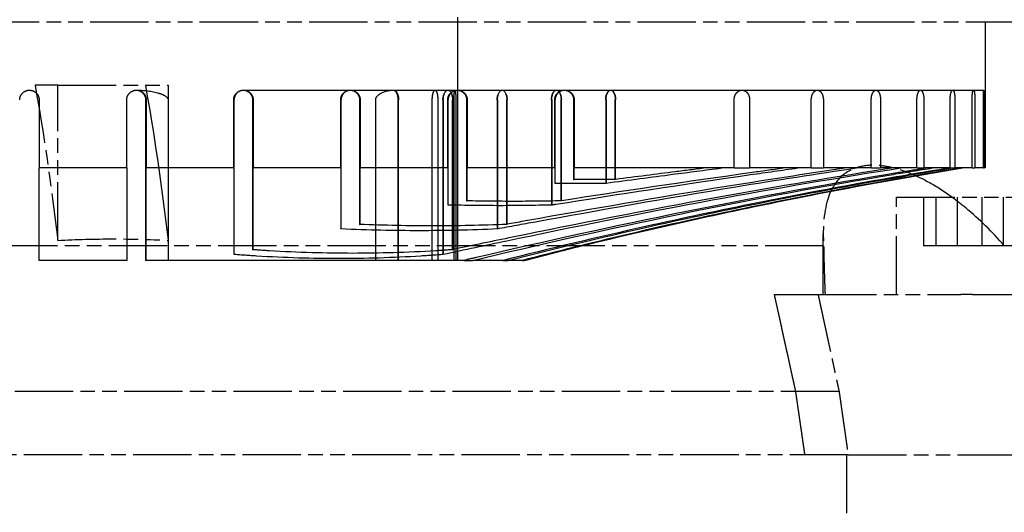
# Model space of a CAD drawing. Header units: millimetres. Extents: x -34725 to 178350, y -13707 to 126150.
# Tile 202 of 256: x 52159 to 52362, y 4668 to 4770. Entities that reach past the tile are written whole.
import ezdxf

# ---------------------------------------------------------------- set-up
doc = ezdxf.new("R2010")
doc.units = ezdxf.units.MM
doc.linetypes.add('AM_ISO09W050', pattern=[22.5, 12, -1.5, 3, -1.5, 3, -1.5])
doc.layers.add('AM_11', color=3, linetype='AM_ISO09W050', lineweight=25)

msp = doc.modelspace()

# ---------------------------------------------------------------- linework, layer by layer
at = {"layer": 'AM_11'}
for p, q in [((52249.152, 4770.188), (52249.152, 4769.188)), ((52388.152, 4769.188), (51868.152, 4769.188)), ((52166.984, 4756.188), (52162.303, 4756.188)), ((52166.984, 4724.293), (52166.984, 4756.188)), ((52166.984, 4756.188), (52189.669, 4756.188)), ((52189.669, 4756.188), (52189.669, 4724.293)), ((52339.426, 4733.188), (52369.426, 4733.188)), ((52339.426, 4713.188), (52339.426, 4733.188)), ((52324.446, 4723.188), (52154.417, 4723.188)), ((52323.296, 4713.188), (52352.671, 4713.188)), ((52355.085, 4713.188), (52352.671, 4713.188)), ((52355.085, 4713.188), (52389.83, 4713.188)), ((52327.626, 4693.188), (52156.74, 4693.188)), ((52329.479, 4680.188), (52156.179, 4680.188)), ((52329.139, 4680.188), (52329.139, 4660.188)), ((52329.479, 4680.188), (52352.671, 4680.188)), ((52352.671, 4680.188), (52355.085, 4680.188)), ((52355.085, 4680.188), (52389.83, 4680.188))]:
    msp.add_line(p, q, dxfattribs=at)
at = {"layer": 'AM_11', "ltscale": 23.705854}
msp.add_line((52249.152, 4769.188), (52249.152, 4720.188), dxfattribs=at)
at = {"layer": 'AM_11', "ltscale": 24.189648}
msp.add_line((52357.652, 4769.188), (52357.652, 4739.188), dxfattribs=at)
at = {"layer": 'AM_11', "ltscale": 0.30046}
msp.add_line((52183.152, 4755.188), (52183.375, 4755.188), dxfattribs=at)
at = {"layer": 'AM_11', "ltscale": 25.08684}
for p, q in [((52205.152, 4755.188), (52227.152, 4755.188)), ((52227.152, 4755.188), (52249.152, 4755.188))]:
    msp.add_line(p, q, dxfattribs=at)
at = {"layer": 'AM_11', "ltscale": 23.205763}
msp.add_line((52249.152, 4755.188), (52269.502, 4755.188), dxfattribs=at)
at = {"layer": 'AM_11', "ltscale": 1.570911}
msp.add_line((52269.502, 4755.188), (52271.152, 4755.188), dxfattribs=at)
at = {"layer": 'AM_11', "ltscale": 12.801457}
msp.add_line((52271.152, 4755.188), (52280.657, 4755.188), dxfattribs=at)
at = {"layer": 'AM_11', "ltscale": 21.768898}
msp.add_line((52280.657, 4755.188), (52307.655, 4755.188), dxfattribs=at)
at = {"layer": 'AM_11', "ltscale": 14.769024}
msp.add_line((52307.655, 4755.188), (52323.163, 4755.188), dxfattribs=at)
at = {"layer": 'AM_11', "ltscale": 11.464278}
msp.add_line((52323.163, 4755.188), (52335.201, 4755.188), dxfattribs=at)
at = {"layer": 'AM_11', "ltscale": 8.712307}
msp.add_line((52335.201, 4755.188), (52344.349, 4755.188), dxfattribs=at)
at = {"layer": 'AM_11', "ltscale": 6.299582}
msp.add_line((52344.349, 4755.188), (52350.964, 4755.188), dxfattribs=at)
at = {"layer": 'AM_11', "ltscale": 4.097777}
msp.add_line((52350.964, 4755.188), (52355.267, 4755.188), dxfattribs=at)
at = {"layer": 'AM_11', "ltscale": 2.019995}
msp.add_line((52355.267, 4755.188), (52357.388, 4755.188), dxfattribs=at)
at = {"layer": 'AM_11', "ltscale": 13.332776}
for p, q in [((52163.152, 4753.188), (52163.152, 4739.188)), ((52181.152, 4739.188), (52181.152, 4753.188)), ((52185.152, 4753.188), (52185.152, 4739.188)), ((52203.152, 4739.188), (52203.152, 4753.188)), ((52207.152, 4753.188), (52207.152, 4739.188)), ((52225.152, 4739.188), (52225.152, 4753.188)), ((52229.152, 4753.188), (52229.152, 4739.188)), ((52247.152, 4739.188), (52247.152, 4753.188)), ((52251.152, 4753.188), (52251.152, 4739.188)), ((52269.152, 4739.188), (52269.152, 4753.188)), ((52273.152, 4753.188), (52273.152, 4739.188)), ((52306.043, 4739.188), (52306.043, 4753.188)), ((52309.23, 4753.188), (52309.23, 4739.188)), ((52321.908, 4739.188), (52321.908, 4753.188)), ((52324.39, 4753.188), (52324.39, 4739.188)), ((52334.233, 4739.188), (52334.233, 4753.188)), ((52336.145, 4753.188), (52336.145, 4739.188)), ((52343.626, 4739.188), (52343.626, 4753.188)), ((52345.051, 4753.188), (52345.051, 4739.188)), ((52350.461, 4739.188), (52350.461, 4753.188)), ((52351.448, 4753.188), (52351.448, 4739.188)), ((52354.967, 4739.188), (52354.967, 4753.188)), ((52355.549, 4753.188), (52355.549, 4739.188)), ((52357.284, 4739.188), (52357.284, 4753.188)), ((52357.475, 4753.188), (52357.475, 4739.188))]:
    msp.add_line(p, q, dxfattribs=at)
at = {"layer": 'AM_11', "ltscale": 26.608612}
for p, q in [((52185.029, 4753.188), (52185.029, 4720.188)), ((52189.676, 4753.188), (52189.676, 4720.188)), ((52232.343, 4720.188), (52232.343, 4753.188)), ((52236.927, 4753.188), (52236.927, 4720.188)), ((52236.99, 4720.188), (52236.99, 4753.188)), ((52237.053, 4720.188), (52237.053, 4753.188)), ((52243.979, 4720.188), (52243.979, 4753.188)), ((52245.114, 4753.188), (52245.114, 4720.188)), ((52248.452, 4720.188), (52248.452, 4753.188)), ((52248.817, 4753.188), (52248.817, 4720.188))]:
    msp.add_line(p, q, dxfattribs=at)
at = {"layer": 'AM_11', "ltscale": 25.580938}
for p, q in [((52203.275, 4721.462), (52203.275, 4753.188)), ((52246.242, 4753.188), (52246.242, 4721.462))]:
    msp.add_line(p, q, dxfattribs=at)
at = {"layer": 'AM_11', "ltscale": 24.841232}
for p, q in [((52207.029, 4753.188), (52207.029, 4722.38)), ((52248.145, 4722.38), (52248.145, 4753.188))]:
    msp.add_line(p, q, dxfattribs=at)
at = {"layer": 'AM_11', "ltscale": 21.337854}
for p, q in [((52225.275, 4726.725), (52225.275, 4753.188)), ((52257.396, 4753.188), (52257.396, 4726.725))]:
    msp.add_line(p, q, dxfattribs=at)
at = {"layer": 'AM_11', "ltscale": 30.960028}
for p, q in [((52229.029, 4753.188), (52229.029, 4727.59)), ((52259.299, 4727.59), (52259.299, 4753.188))]:
    msp.add_line(p, q, dxfattribs=at)
at = {"layer": 'AM_11', "ltscale": 25.605299}
msp.add_line((52246.179, 4753.188), (52246.179, 4721.432), dxfattribs=at)
at = {"layer": 'AM_11', "ltscale": 26.072294}
for p, q in [((52247.275, 4731.631), (52247.275, 4753.188)), ((52268.551, 4753.188), (52268.551, 4731.631))]:
    msp.add_line(p, q, dxfattribs=at)
at = {"layer": 'AM_11', "ltscale": 24.817051}
msp.add_line((52248.207, 4722.41), (52248.207, 4753.188), dxfattribs=at)
at = {"layer": 'AM_11', "ltscale": 25.111382}
for p, q in [((52251.029, 4753.188), (52251.029, 4732.426)), ((52270.454, 4732.426), (52270.454, 4753.188))]:
    msp.add_line(p, q, dxfattribs=at)
at = {"layer": 'AM_11', "ltscale": 21.360899}
msp.add_line((52257.334, 4753.188), (52257.334, 4726.696), dxfattribs=at)
at = {"layer": 'AM_11', "ltscale": 30.925901}
msp.add_line((52259.362, 4727.618), (52259.362, 4753.188), dxfattribs=at)
at = {"layer": 'AM_11', "ltscale": 26.104095}
msp.add_line((52268.488, 4753.188), (52268.488, 4731.605), dxfattribs=at)
at = {"layer": 'AM_11', "ltscale": 20.676773}
for p, q in [((52269.275, 4736.092), (52269.275, 4753.188)), ((52279.705, 4753.188), (52279.705, 4736.092))]:
    msp.add_line(p, q, dxfattribs=at)
at = {"layer": 'AM_11', "ltscale": 25.080122}
msp.add_line((52270.516, 4732.452), (52270.516, 4753.188), dxfattribs=at)
at = {"layer": 'AM_11', "ltscale": 19.815084}
for p, q in [((52273.029, 4753.188), (52273.029, 4736.805)), ((52281.609, 4736.805), (52281.609, 4753.188))]:
    msp.add_line(p, q, dxfattribs=at)
at = {"layer": 'AM_11', "ltscale": 20.705349}
msp.add_line((52279.643, 4753.188), (52279.643, 4736.069), dxfattribs=at)
at = {"layer": 'AM_11', "ltscale": 19.787109}
msp.add_line((52281.671, 4736.828), (52281.671, 4753.188), dxfattribs=at)
at = {"layer": 'AM_11', "ltscale": 22.188759}
for p, q in [((52181.152, 4739.188), (52163.152, 4739.188)), ((52354.967, 4739.188), (52351.448, 4739.188))]:
    msp.add_line(p, q, dxfattribs=at)
at = {"layer": 'AM_11', "ltscale": 25.224432}
msp.add_line((52163.152, 4720.188), (52163.152, 4739.188), dxfattribs=at)
at = {"layer": 'AM_11', "ltscale": 25.915924}
msp.add_line((52181.152, 4739.188), (52181.152, 4720.188), dxfattribs=at)
at = {"layer": 'AM_11', "ltscale": 22.739004}
for p, q in [((52203.152, 4739.188), (52185.152, 4739.188)), ((52350.461, 4739.188), (52345.051, 4739.188))]:
    msp.add_line(p, q, dxfattribs=at)
at = {"layer": 'AM_11', "ltscale": 26.120176}
msp.add_line((52185.152, 4720.188), (52185.152, 4739.188), dxfattribs=at)
at = {"layer": 'AM_11', "ltscale": 25.743126}
msp.add_line((52203.152, 4739.188), (52203.152, 4721.432), dxfattribs=at)
at = {"layer": 'AM_11', "ltscale": 23.58321}
for p, q in [((52225.152, 4739.188), (52207.152, 4739.188)), ((52343.626, 4739.188), (52336.145, 4739.188))]:
    msp.add_line(p, q, dxfattribs=at)
at = {"layer": 'AM_11', "ltscale": 24.773409}
msp.add_line((52207.152, 4722.41), (52207.152, 4739.188), dxfattribs=at)
at = {"layer": 'AM_11', "ltscale": 25.879137}
msp.add_line((52225.152, 4739.188), (52225.152, 4726.696), dxfattribs=at)
at = {"layer": 'AM_11', "ltscale": 24.821342}
for p, q in [((52247.152, 4739.188), (52229.152, 4739.188)), ((52334.233, 4739.188), (52324.39, 4739.188))]:
    msp.add_line(p, q, dxfattribs=at)
at = {"layer": 'AM_11', "ltscale": 24.466913}
msp.add_line((52229.152, 4727.618), (52229.152, 4739.188), dxfattribs=at)
at = {"layer": 'AM_11', "ltscale": 24.762812}
msp.add_line((52247.152, 4739.188), (52247.152, 4731.605), dxfattribs=at)
at = {"layer": 'AM_11', "ltscale": 26.638676}
for p, q in [((52269.152, 4739.188), (52251.152, 4739.188)), ((52321.908, 4739.188), (52309.23, 4739.188))]:
    msp.add_line(p, q, dxfattribs=at)
at = {"layer": 'AM_11', "ltscale": 28.138655}
msp.add_line((52251.152, 4732.452), (52251.152, 4739.188), dxfattribs=at)
at = {"layer": 'AM_11', "ltscale": 29.090322}
msp.add_line((52269.152, 4739.188), (52269.152, 4736.069), dxfattribs=at)
at = {"layer": 'AM_11', "ltscale": 28.177946}
msp.add_line((52306.043, 4739.188), (52273.152, 4739.188), dxfattribs=at)
at = {"layer": 'AM_11', "ltscale": 22.589703}
msp.add_line((52273.152, 4736.828), (52273.152, 4739.188), dxfattribs=at)
at = {"layer": 'AM_11', "ltscale": 3.034942}
msp.add_line((52306.043, 4739.188), (52309.23, 4739.188), dxfattribs=at)
at = {"layer": 'AM_11', "ltscale": 2.363717}
msp.add_line((52321.908, 4739.188), (52324.39, 4739.188), dxfattribs=at)
at = {"layer": 'AM_11', "ltscale": 1.821458}
msp.add_line((52334.233, 4739.188), (52336.145, 4739.188), dxfattribs=at)
at = {"layer": 'AM_11', "ltscale": 1.356705}
msp.add_line((52343.626, 4739.188), (52345.051, 4739.188), dxfattribs=at)
at = {"layer": 'AM_11', "ltscale": 0.940269}
msp.add_line((52350.461, 4739.188), (52351.448, 4739.188), dxfattribs=at)
at = {"layer": 'AM_11', "ltscale": 0.55343}
msp.add_line((52354.967, 4739.188), (52355.549, 4739.188), dxfattribs=at)
at = {"layer": 'AM_11', "ltscale": 21.877224}
msp.add_line((52357.284, 4739.188), (52355.549, 4739.188), dxfattribs=at)
at = {"layer": 'AM_11', "ltscale": 0.182702}
msp.add_line((52357.284, 4739.188), (52357.475, 4739.188), dxfattribs=at)
at = {"layer": 'AM_11', "ltscale": 8.573233}
msp.add_line((52357.652, 4739.188), (52357.475, 4739.188), dxfattribs=at)
at = {"layer": 'AM_11', "ltscale": 9.523383}
for p, q in [((52344.946, 4733.188), (52344.946, 4723.188)), ((52347.486, 4733.188), (52347.486, 4723.188)), ((52351.886, 4733.188), (52351.886, 4723.188)), ((52356.966, 4733.188), (52356.966, 4723.188)), ((52361.366, 4733.188), (52361.366, 4723.188))]:
    msp.add_line(p, q, dxfattribs=at)
at = {"layer": 'AM_11', "ltscale": 11.839312}
msp.add_line((52324.376, 4713.188), (52324.376, 4725.62), dxfattribs=at)
at = {"layer": 'AM_11', "ltscale": 9.347156}
for p, q in [((52351.886, 4723.188), (52344.946, 4723.188)), ((52361.366, 4723.188), (52351.886, 4723.188)), ((52363.907, 4723.188), (52361.366, 4723.188))]:
    msp.add_line(p, q, dxfattribs=at)
at = {"layer": 'AM_11', "ltscale": 0.134488}
for p, q in [((52207.029, 4722.38), (52207.152, 4722.41)), ((52248.207, 4722.41), (52248.145, 4722.38))]:
    msp.add_line(p, q, dxfattribs=at)
at = {"layer": 'AM_11', "ltscale": 23.054117}
for p, q in [((52181.152, 4720.188), (52163.152, 4720.188)), ((52258.536, 4720.188), (52252.313, 4720.188))]:
    msp.add_line(p, q, dxfattribs=at)
at = {"layer": 'AM_11', "ltscale": 0.131423}
msp.add_line((52185.152, 4720.188), (52185.029, 4720.188), dxfattribs=at)
at = {"layer": 'AM_11', "ltscale": 25.363047}
msp.add_line((52250.528, 4720.188), (52185.152, 4720.188), dxfattribs=at)
at = {"layer": 'AM_11', "ltscale": 1.699572}
msp.add_line((52250.528, 4720.188), (52252.313, 4720.188), dxfattribs=at)
at = {"layer": 'AM_11', "ltscale": 0.960337}
msp.add_line((52258.536, 4720.188), (52259.545, 4720.188), dxfattribs=at)
at = {"layer": 'AM_11', "ltscale": 22.08386}
msp.add_line((52262.525, 4720.188), (52259.545, 4720.188), dxfattribs=at)
at = {"layer": 'AM_11', "ltscale": 0.311365}
msp.add_line((52262.525, 4720.188), (52262.852, 4720.188), dxfattribs=at)
at = {"layer": 'AM_11', "ltscale": 8.577396}
msp.add_line((52263.152, 4720.188), (52262.852, 4720.188), dxfattribs=at)
at = {"layer": 'AM_11', "ltscale": 10.893554}
msp.add_line((52314.326, 4713.188), (52323.296, 4713.188), dxfattribs=at)
at = {"layer": 'AM_11', "ltscale": 24.731554}
msp.add_arc((52514.285, 3753.268), 999, 99.282029, 104.559448, dxfattribs=at)
at = {"layer": 'AM_11', "extrusion": (0, 0, -1)}
for centre, major_axis, ratio, start_param, end_param in [((52140.075, 4608.006), (-0.021, -200.122), 0.1651484, 3.8786207, 4.0923168), ((52236.039, 4753.188), (0, 2), 0.507028, 6.2295568, 6.2295657)]:
    msp.add_ellipse(centre, major_axis=major_axis, ratio=ratio, start_param=start_param, end_param=end_param, dxfattribs=at)
at = {"layer": 'AM_11', "ltscale": 25.861143, "extrusion": (0, 0, -1)}
msp.add_ellipse((52162.76, 4608.006), major_axis=(-0.021, -200.122), ratio=0.1651484, start_param=3.8786207, end_param=4.0923168, dxfattribs=at)
at = {"layer": 'AM_11', "ltscale": 3.07027, "extrusion": (0, 0, -1)}
for centre, major_axis, ratio, start_param, end_param in [((52183.152, 4753.188), (0, -2), 0.9384123, 3.1415927, 4.712379), ((52205.152, 4753.188), (0, -2), 0.9384123, 1.5708063, 3.1415927), ((52205.152, 4753.188), (0, -2), 0.9384123, 3.1415927, 4.712379), ((52227.152, 4753.188), (0, -2), 0.9384123, 1.5708063, 3.1415927), ((52227.152, 4753.188), (0, -2), 0.9384123, 3.1415927, 4.712379), ((52236.039, 4753.188), (0, 2), 0.4758013, 0, 1.5707863), ((52247.193, 4753.188), (0, 2), 0.4758013, 4.712399, 6.2831853), ((52247.193, 4753.188), (0, 2), 0.4758013, 0, 1.5707863), ((52249.152, 4753.188), (0, -2), 0.9384123, 1.5708063, 3.1415927), ((52249.152, 4753.188), (0, -2), 0.9384123, 3.1415927, 4.712379), ((52258.348, 4753.188), (0, 2), 0.4758013, 4.712399, 6.2831853), ((52258.348, 4753.188), (0, 2), 0.4758013, 0, 1.5707863), ((52269.502, 4753.188), (0, 2), 0.4758013, 4.712399, 6.2831853), ((52271.152, 4753.188), (0, -2), 0.9384123, 1.5708063, 3.1415927), ((52269.502, 4753.188), (0, 2), 0.4758013, 0, 1.5707863), ((52271.152, 4753.188), (0, -2), 0.9384123, 3.1415927, 4.712379), ((52280.657, 4753.188), (0, 2), 0.4758013, 4.712399, 6.2831853), ((52280.657, 4753.188), (0, 2), 0.4758013, 0, 1.5707863)]:
    msp.add_ellipse(centre, major_axis=major_axis, ratio=ratio, start_param=start_param, end_param=end_param, dxfattribs=at)
at = {"layer": 'AM_11', "ltscale": 0.114408, "extrusion": (0, 0, -1)}
msp.add_ellipse((52236.039, 4753.188), major_axis=(0, 2), ratio=0.4758013, start_param=6.226043, end_param=6.2831853, dxfattribs=at)
at = {"layer": 'AM_11', "ltscale": 3.175662, "extrusion": (0, 0, -1)}
for centre, start_param, end_param in [((52236.039, 4753.188), 0, 1.5707863), ((52247.193, 4753.188), 4.712399, 6.2831853), ((52247.193, 4753.188), 0, 1.5707863), ((52258.348, 4753.188), 4.712399, 6.2831853), ((52258.348, 4753.188), 0, 1.5707863), ((52269.502, 4753.188), 4.712399, 6.2831853), ((52269.502, 4753.188), 0, 1.5707863), ((52280.657, 4753.188), 4.712399, 6.2831853), ((52280.657, 4753.188), 0, 1.5707863)]:
    msp.add_ellipse(centre, major_axis=(0, 2), ratio=0.507028, start_param=start_param, end_param=end_param, dxfattribs=at)
at = {"layer": 'AM_11', "ltscale": 6.014274}
for points, knots in [([(52159.152, 4753.188), (52159.152, 4753.44), (52159.202, 4753.708), (52159.407, 4754.2), (52159.561, 4754.425), (52159.916, 4754.78), (52160.141, 4754.934), (52160.634, 4755.138), (52160.902, 4755.188), (52161.403, 4755.188), (52161.672, 4755.138), (52162.165, 4754.933), (52162.391, 4754.778), (52162.745, 4754.422), (52162.899, 4754.198), (52163.102, 4753.706), (52163.152, 4753.439), (52163.152, 4753.188)], [0.60587319, 0.60587319, 0.60587319, 0.60587319, 0.68135847, 0.68135847, 0.75684576, 0.75684576, 0.8327846, 0.8327846, 0.90872344, 0.90872344, 0.98493228, 0.98493228, 1.06114113, 1.06114113, 1.13644183, 1.13644183, 1.21174053, 1.21174053, 1.21174053, 1.21174053]), ([(52354.967, 4753.188), (52354.967, 4753.44), (52354.975, 4753.708), (52355.007, 4754.201), (52355.03, 4754.425), (52355.084, 4754.78), (52355.118, 4754.934), (52355.191, 4755.138), (52355.231, 4755.188), (52355.304, 4755.188), (52355.342, 4755.138), (52355.412, 4754.933), (52355.444, 4754.778), (52355.493, 4754.422), (52355.514, 4754.198), (52355.542, 4753.706), (52355.549, 4753.439), (52355.549, 4753.188)], [0.60587319, 0.60587319, 0.60587319, 0.60587319, 0.68139174, 0.68139174, 0.75691229, 0.75691229, 0.83290139, 0.83290139, 0.90889049, 0.90889049, 0.98502356, 0.98502356, 1.06115662, 1.06115662, 1.13644961, 1.13644961, 1.21174059, 1.21174059, 1.21174059, 1.21174059])]:
    msp.add_open_spline(points, degree=3, knots=knots, dxfattribs=at)
at = {"layer": 'AM_11', "ltscale": 6.072949}
for points, knots in [([(52181.152, 4753.188), (52181.152, 4753.441), (52181.203, 4753.709), (52181.408, 4754.202), (52181.562, 4754.426), (52181.917, 4754.781), (52182.143, 4754.935), (52182.636, 4755.138), (52182.903, 4755.188), (52183.404, 4755.188), (52183.673, 4755.137), (52184.168, 4754.931), (52184.395, 4754.775), (52184.748, 4754.418), (52184.9, 4754.195), (52185.102, 4753.706), (52185.152, 4753.439), (52185.152, 4753.188)], [0.61178569, 0.61178569, 0.61178569, 0.61178569, 0.68756976, 0.68756976, 0.76335584, 0.76335584, 0.84044206, 0.84044206, 0.91752827, 0.91752827, 0.9953176, 0.9953176, 1.07310693, 1.07310693, 1.14833777, 1.14833777, 1.22356661, 1.22356661, 1.22356661, 1.22356661]), ([(52350.461, 4753.188), (52350.461, 4753.441), (52350.474, 4753.71), (52350.526, 4754.202), (52350.566, 4754.426), (52350.656, 4754.781), (52350.713, 4754.935), (52350.836, 4755.138), (52350.903, 4755.188), (52351.026, 4755.188), (52351.092, 4755.138), (52351.213, 4754.932), (52351.267, 4754.776), (52351.352, 4754.418), (52351.388, 4754.195), (52351.436, 4753.706), (52351.448, 4753.439), (52351.448, 4753.188)], [0.61178569, 0.61178569, 0.61178569, 0.61178569, 0.68762935, 0.68762935, 0.76347501, 0.76347501, 0.8406503, 0.8406503, 0.91782559, 0.91782559, 0.99548069, 0.99548069, 1.07313578, 1.07313578, 1.14835236, 1.14835236, 1.22356694, 1.22356694, 1.22356694, 1.22356694])]:
    msp.add_open_spline(points, degree=3, knots=knots, dxfattribs=at)
at = {"layer": 'AM_11', "ltscale": 7.765017}
msp.add_open_spline([(52183.045, 4755.185), (52183.156, 4755.187), (52183.267, 4755.188), (52184.763, 4755.188), (52186.402, 4755.005), (52187.992, 4754.516), (52188.295, 4754.409), (52188.875, 4754.141), (52189.153, 4753.984), (52189.451, 4753.701), (52189.527, 4753.612), (52189.612, 4753.463), (52189.635, 4753.411), (52189.667, 4753.301), (52189.676, 4753.245), (52189.676, 4753.188)], degree=3, knots=[0.60513891, 0.60513891, 0.60513891, 0.60513891, 0.64175607, 0.64175607, 1.10956638, 1.10956638, 1.20929103, 1.20929103, 1.30901567, 1.30901567, 1.34322854, 1.34322854, 1.36033497, 1.36033497, 1.37743941, 1.37743941, 1.37743941, 1.37743941], dxfattribs=at)
at = {"layer": 'AM_11', "ltscale": 6.168282}
for points, knots in [([(52203.152, 4753.188), (52203.152, 4753.442), (52203.204, 4753.712), (52203.409, 4754.205), (52203.563, 4754.428), (52203.918, 4754.783), (52204.145, 4754.937), (52204.638, 4755.139), (52204.904, 4755.188), (52205.404, 4755.188), (52205.674, 4755.137), (52206.173, 4754.929), (52206.402, 4754.771), (52206.753, 4754.411), (52206.902, 4754.191), (52207.102, 4753.704), (52207.152, 4753.438), (52207.152, 4753.188)], [0.62139522, 0.62139522, 0.62139522, 0.62139522, 0.69767479, 0.69767479, 0.77395635, 0.77395635, 0.85291061, 0.85291061, 0.93186487, 0.93186487, 1.0122032, 1.0122032, 1.09254153, 1.09254153, 1.16766662, 1.16766662, 1.24278972, 1.24278972, 1.24278972, 1.24278972]), ([(52343.626, 4753.188), (52343.626, 4753.442), (52343.645, 4753.712), (52343.721, 4754.205), (52343.777, 4754.428), (52343.906, 4754.783), (52343.988, 4754.936), (52344.166, 4755.139), (52344.261, 4755.188), (52344.439, 4755.188), (52344.534, 4755.138), (52344.71, 4754.929), (52344.79, 4754.771), (52344.913, 4754.412), (52344.965, 4754.191), (52345.034, 4753.704), (52345.051, 4753.438), (52345.051, 4753.188)], [0.62139522, 0.62139522, 0.62139522, 0.62139522, 0.69776823, 0.69776823, 0.77414325, 0.77414325, 0.85323487, 0.85323487, 0.93232648, 0.93232648, 1.01245797, 1.01245797, 1.09258945, 1.09258945, 1.16769116, 1.16769116, 1.24279086, 1.24279086, 1.24279086, 1.24279086])]:
    msp.add_open_spline(points, degree=3, knots=knots, dxfattribs=at)
at = {"layer": 'AM_11', "ltscale": 6.311418}
for points, knots in [([(52225.152, 4753.188), (52225.152, 4753.445), (52225.205, 4753.716), (52225.411, 4754.208), (52225.565, 4754.43), (52225.921, 4754.785), (52226.149, 4754.939), (52226.642, 4755.14), (52226.906, 4755.188), (52227.405, 4755.188), (52227.676, 4755.137), (52228.179, 4754.925), (52228.411, 4754.764), (52228.759, 4754.402), (52228.906, 4754.184), (52229.102, 4753.702), (52229.152, 4753.438), (52229.152, 4753.188)], [0.63583055, 0.63583055, 0.63583055, 0.63583055, 0.71286844, 0.71286844, 0.78990832, 0.78990832, 0.87166256, 0.87166256, 0.9534168, 0.9534168, 1.03756001, 1.03756001, 1.12170323, 1.12170323, 1.19668845, 1.19668845, 1.27167168, 1.27167168, 1.27167168, 1.27167168]), ([(52334.233, 4753.188), (52334.233, 4753.445), (52334.259, 4753.717), (52334.36, 4754.209), (52334.435, 4754.43), (52334.608, 4754.785), (52334.718, 4754.938), (52334.956, 4755.14), (52335.083, 4755.188), (52335.321, 4755.188), (52335.45, 4755.137), (52335.688, 4754.926), (52335.798, 4754.765), (52335.962, 4754.403), (52336.03, 4754.185), (52336.122, 4753.702), (52336.145, 4753.438), (52336.145, 4753.188)], [0.63583055, 0.63583055, 0.63583055, 0.63583055, 0.71300985, 0.71300985, 0.79019115, 0.79019115, 0.8721482, 0.8721482, 0.95410526, 0.95410526, 1.03794332, 1.03794332, 1.12178137, 1.12178137, 1.19672915, 1.19672915, 1.27167494, 1.27167494, 1.27167494, 1.27167494])]:
    msp.add_open_spline(points, degree=3, knots=knots, dxfattribs=at)
at = {"layer": 'AM_11', "ltscale": 7.76501}
msp.add_open_spline([(52232.343, 4753.188), (52232.343, 4753.245), (52232.349, 4753.301), (52232.367, 4753.411), (52232.381, 4753.463), (52232.431, 4753.612), (52232.476, 4753.701), (52232.65, 4753.984), (52232.812, 4754.141), (52233.147, 4754.409), (52233.32, 4754.516), (52234.219, 4755.005), (52235.104, 4755.188), (52235.871, 4755.188), (52235.927, 4755.187), (52235.984, 4755.185)], degree=3, knots=[1.37824484, 1.37824484, 1.37824484, 1.37824484, 1.39534927, 1.39534927, 1.41245571, 1.41245571, 1.44666857, 1.44666857, 1.54639322, 1.54639322, 1.64611786, 1.64611786, 2.11392818, 2.11392818, 2.15054534, 2.15054534, 2.15054534, 2.15054534], dxfattribs=at)
at = {"layer": 'AM_11', "ltscale": 3.055933}
msp.add_open_spline([(52235.984, 4755.185), (52236.096, 4755.173), (52236.213, 4755.123), (52236.448, 4754.926), (52236.563, 4754.764), (52236.735, 4754.4), (52236.807, 4754.183), (52236.903, 4753.702), (52236.927, 4753.438), (52236.927, 4753.188)], degree=3, knots=[0.97306749, 0.97306749, 0.97306749, 0.97306749, 1.04596473, 1.04596473, 1.13078575, 1.13078575, 1.20567405, 1.20567405, 1.28056034, 1.28056034, 1.28056034, 1.28056034], dxfattribs=at)
at = {"layer": 'AM_11', "ltscale": 6.101378}
msp.add_open_spline([(52243.979, 4753.188), (52243.979, 4753.441), (52243.995, 4753.711), (52244.057, 4754.203), (52244.103, 4754.427), (52244.208, 4754.782), (52244.275, 4754.935), (52244.418, 4755.138), (52244.494, 4755.188), (52244.636, 4755.188), (52244.712, 4755.138), (52244.849, 4754.931), (52244.911, 4754.775), (52245.006, 4754.417), (52245.047, 4754.194), (52245.1, 4753.705), (52245.114, 4753.438), (52245.114, 4753.188)], degree=3, knots=[0.61465225, 0.61465225, 0.61465225, 0.61465225, 0.6906858, 0.6906858, 0.76672134, 0.76672134, 0.84451512, 0.84451512, 0.9223089, 0.9223089, 1.00063109, 1.00063109, 1.07895328, 1.07895328, 1.15412836, 1.15412836, 1.22930144, 1.22930144, 1.22930144, 1.22930144], dxfattribs=at)
at = {"layer": 'AM_11', "ltscale": 6.522745}
msp.add_open_spline([(52247.152, 4753.188), (52247.152, 4753.449), (52247.206, 4753.722), (52247.415, 4754.214), (52247.569, 4754.433), (52247.924, 4754.788), (52248.154, 4754.941), (52248.646, 4755.141), (52248.909, 4755.188), (52249.406, 4755.188), (52249.679, 4755.137), (52250.188, 4754.921), (52250.424, 4754.756), (52250.768, 4754.388), (52250.91, 4754.175), (52251.102, 4753.7), (52251.152, 4753.437), (52251.152, 4753.188)], degree=3, knots=[0.65715704, 0.65715704, 0.65715704, 0.65715704, 0.7353405, 0.7353405, 0.81352597, 0.81352597, 0.89939556, 0.89939556, 0.98526515, 0.98526515, 1.07499182, 1.07499182, 1.1647185, 1.1647185, 1.23953677, 1.23953677, 1.31435304, 1.31435304, 1.31435304, 1.31435304], dxfattribs=at)
at = {"layer": 'AM_11', "ltscale": 5.995339}
msp.add_open_spline([(52248.452, 4753.188), (52248.452, 4753.439), (52248.457, 4753.707), (52248.479, 4754.2), (52248.495, 4754.425), (52248.532, 4754.78), (52248.555, 4754.934), (52248.603, 4755.138), (52248.628, 4755.188), (52248.674, 4755.188), (52248.697, 4755.138), (52248.739, 4754.933), (52248.758, 4754.779), (52248.786, 4754.424), (52248.798, 4754.199), (52248.813, 4753.707), (52248.817, 4753.439), (52248.817, 4753.188)], degree=3, knots=[0.60396668, 0.60396668, 0.60396668, 0.60396668, 0.67938868, 0.67938868, 0.75481268, 0.75481268, 0.83042888, 0.83042888, 0.90604508, 0.90604508, 0.9816692, 0.9816692, 1.05729332, 1.05729332, 1.13261136, 1.13261136, 1.2079274, 1.2079274, 1.2079274, 1.2079274], dxfattribs=at)
at = {"layer": 'AM_11', "ltscale": 6.841773}
msp.add_open_spline([(52269.152, 4753.188), (52269.152, 4753.454), (52269.209, 4753.731), (52269.419, 4754.222), (52269.573, 4754.437), (52269.928, 4754.792), (52270.16, 4754.944), (52270.652, 4755.142), (52270.912, 4755.188), (52271.408, 4755.188), (52271.683, 4755.136), (52272.2, 4754.914), (52272.441, 4754.744), (52272.78, 4754.369), (52272.917, 4754.162), (52273.103, 4753.696), (52273.152, 4753.437), (52273.152, 4753.188)], degree=3, knots=[0.6893802, 0.6893802, 0.6893802, 0.6893802, 0.76934654, 0.76934654, 0.84931487, 0.84931487, 0.94134986, 0.94134986, 1.03338484, 1.03338484, 1.13148148, 1.13148148, 1.22957811, 1.22957811, 1.30422582, 1.30422582, 1.37887152, 1.37887152, 1.37887152, 1.37887152], dxfattribs=at)
at = {"layer": 'AM_11', "ltscale": 6.841771}
msp.add_open_spline([(52306.043, 4753.188), (52306.043, 4753.456), (52306.09, 4753.732), (52306.261, 4754.223), (52306.386, 4754.438), (52306.672, 4754.791), (52306.859, 4754.944), (52307.254, 4755.142), (52307.463, 4755.188), (52307.857, 4755.188), (52308.075, 4755.137), (52308.482, 4754.916), (52308.672, 4754.746), (52308.939, 4754.371), (52309.046, 4754.163), (52309.192, 4753.696), (52309.23, 4753.436), (52309.23, 4753.188)], degree=3, knots=[0.6893802, 0.6893802, 0.6893802, 0.6893802, 0.76969687, 0.76969687, 0.85001554, 0.85001554, 0.94251217, 0.94251217, 1.03500881, 1.03500881, 1.13241181, 1.13241181, 1.22981482, 1.22981482, 1.30435657, 1.30435657, 1.37889632, 1.37889632, 1.37889632, 1.37889632], dxfattribs=at)
at = {"layer": 'AM_11', "ltscale": 6.522743}
msp.add_open_spline([(52321.908, 4753.188), (52321.908, 4753.449), (52321.942, 4753.723), (52322.074, 4754.215), (52322.172, 4754.433), (52322.395, 4754.788), (52322.54, 4754.941), (52322.848, 4755.141), (52323.011, 4755.188), (52323.32, 4755.188), (52323.488, 4755.137), (52323.801, 4754.922), (52323.945, 4754.757), (52324.156, 4754.39), (52324.243, 4754.176), (52324.36, 4753.7), (52324.39, 4753.437), (52324.39, 4753.188)], degree=3, knots=[0.65715704, 0.65715704, 0.65715704, 0.65715704, 0.7355572, 0.7355572, 0.81395936, 0.81395936, 0.90012906, 0.90012906, 0.98629875, 0.98629875, 1.07557426, 1.07557426, 1.16484976, 1.16484976, 1.23960683, 1.23960683, 1.31436189, 1.31436189, 1.31436189, 1.31436189], dxfattribs=at)
at = {"layer": 'AM_11', "ltscale": 5.98706}
msp.add_open_spline([(52357.284, 4753.188), (52357.284, 4753.313), (52357.284, 4753.443), (52357.286, 4753.573), (52357.287, 4753.702), (52357.289, 4753.83), (52357.292, 4753.953), (52357.295, 4754.077), (52357.299, 4754.195), (52357.303, 4754.304), (52357.307, 4754.413), (52357.311, 4754.513), (52357.316, 4754.602), (52357.321, 4754.691), (52357.326, 4754.774), (52357.332, 4754.848), (52357.338, 4754.921), (52357.344, 4754.985), (52357.35, 4755.036), (52357.357, 4755.087), (52357.363, 4755.125), (52357.369, 4755.151), (52357.376, 4755.176), (52357.382, 4755.188), (52357.388, 4755.188), (52357.394, 4755.188), (52357.4, 4755.176), (52357.406, 4755.151), (52357.412, 4755.125), (52357.418, 4755.087), (52357.424, 4755.036), (52357.429, 4754.985), (52357.434, 4754.921), (52357.439, 4754.848), (52357.444, 4754.774), (52357.448, 4754.691), (52357.452, 4754.602), (52357.455, 4754.513), (52357.459, 4754.413), (52357.462, 4754.304), (52357.465, 4754.194), (52357.467, 4754.076), (52357.469, 4753.953), (52357.471, 4753.83), (52357.473, 4753.702), (52357.474, 4753.572), (52357.475, 4753.443), (52357.475, 4753.313), (52357.475, 4753.188)], degree=3, knots=[0.00002, 0.00002, 0.00002, 0.00002, 0.3768063, 0.3768063, 0.3768063, 0.7536125, 0.7536125, 0.7536125, 1.1304188, 1.1304188, 1.1304188, 1.507225, 1.507225, 1.507225, 1.8842972, 1.8842972, 1.8842972, 2.2613694, 2.2613694, 2.2613694, 2.6384416, 2.6384416, 2.6384416, 3.0155138, 3.0155138, 3.0155138, 3.3925975, 3.3925975, 3.3925975, 3.7696811, 3.7696811, 3.7696811, 4.1467648, 4.1467648, 4.1467648, 4.5238484, 4.5238484, 4.5238484, 4.9005084, 4.9005084, 4.9005084, 5.2771683, 5.2771683, 5.2771683, 5.6538283, 5.6538283, 5.6538283, 6.0304682, 6.0304682, 6.0304682, 6.0304682], dxfattribs=at)
at = {"layer": 'AM_11', "ltscale": 25.743126}
msp.add_open_spline([(52246.179, 4721.432), (52250.62, 4722.385), (52254.993, 4723.317), (52272.468, 4726.989), (52287, 4729.921), (52314.773, 4735.053), (52328.007, 4737.293), (52340.284, 4739.188)], degree=3, knots=[11.2245731, 11.2245731, 11.2245731, 11.2245731, 12.5386734, 12.5386734, 16.5816761, 16.5816761, 20.242789, 20.242789, 20.242789, 20.242789], dxfattribs=at)
at = {"layer": 'AM_11', "ltscale": 24.773409}
msp.add_open_spline([(52338.827, 4739.188), (52327.259, 4737.414), (52314.904, 4735.352), (52288.08, 4730.498), (52273.62, 4727.646), (52256.47, 4724.13), (52252.369, 4723.278), (52248.207, 4722.41)], degree=3, knots=[717.1829972, 717.1829972, 717.1829972, 717.1829972, 720.5994642, 720.5994642, 724.6189615, 724.6189615, 725.8516044, 725.8516044, 725.8516044, 725.8516044], dxfattribs=at)
at = {"layer": 'AM_11', "ltscale": 26.120176}
msp.add_open_spline([(52345.812, 4739.188), (52343.804, 4738.87), (52341.81, 4738.55), (52326.168, 4735.99), (52311.186, 4733.26), (52281.338, 4727.224), (52266.47, 4723.92), (52252.172, 4720.574), (52251.352, 4720.382), (52250.528, 4720.188)], degree=3, knots=[717.4322143, 717.4322143, 717.4322143, 717.4322143, 718.0335615, 718.0335615, 722.1873322, 722.1873322, 726.3411029, 726.3411029, 726.5927786, 726.5927786, 726.5927786, 726.5927786], dxfattribs=at)
at = {"layer": 'AM_11', "ltscale": 25.915924}
msp.add_open_spline([(52252.313, 4720.188), (52265.618, 4723.365), (52280.229, 4726.672), (52309.904, 4732.788), (52324.971, 4735.582), (52341.39, 4738.315), (52344.092, 4738.754), (52346.821, 4739.188)], degree=3, knots=[11.9981871, 11.9981871, 11.9981871, 11.9981871, 16.0838353, 16.0838353, 20.2637167, 20.2637167, 21.0771599, 21.0771599, 21.0771599, 21.0771599], dxfattribs=at)
at = {"layer": 'AM_11', "ltscale": 25.879137}
msp.add_open_spline([(52257.334, 4726.696), (52259.987, 4727.185), (52262.614, 4727.668), (52278.052, 4730.489), (52292.192, 4732.998), (52314.709, 4736.688), (52323.066, 4737.989), (52331.169, 4739.188)], degree=3, knots=[12.2305286, 12.2305286, 12.2305286, 12.2305286, 13.0220377, 13.0220377, 16.9386528, 16.9386528, 19.2456976, 19.2456976, 19.2456976, 19.2456976], dxfattribs=at)
at = {"layer": 'AM_11', "ltscale": 25.224432}
msp.add_open_spline([(52350.413, 4739.188), (52344.46, 4738.226), (52338.607, 4737.229), (52325.812, 4734.939), (52318.406, 4733.538), (52303.276, 4730.5), (52295.553, 4728.863), (52277.924, 4724.926), (52268.031, 4722.565), (52258.536, 4720.188)], degree=3, knots=[717.9356765, 717.9356765, 717.9356765, 717.9356765, 719.6813779, 719.6813779, 721.8352055, 721.8352055, 723.9890332, 723.9890332, 726.7635175, 726.7635175, 726.7635175, 726.7635175], dxfattribs=at)
at = {"layer": 'AM_11', "ltscale": 24.466913}
msp.add_open_spline([(52329.209, 4739.188), (52321.939, 4738.123), (52314.487, 4736.982), (52292.946, 4733.532), (52278.876, 4731.096), (52263.874, 4728.426), (52261.628, 4728.025), (52259.362, 4727.618)], degree=3, knots=[717.0877891, 717.0877891, 717.0877891, 717.0877891, 719.14409, 719.14409, 723.0382421, 723.0382421, 723.7156625, 723.7156625, 723.7156625, 723.7156625], dxfattribs=at)
at = {"layer": 'AM_11', "ltscale": 25.115316}
msp.add_open_spline([(52259.545, 4720.188), (52268.181, 4722.366), (52277.11, 4724.52), (52293.82, 4728.314), (52301.594, 4729.988), (52316.824, 4733.095), (52324.28, 4734.527), (52337.789, 4736.981), (52344.337, 4738.108), (52351.006, 4739.188)], degree=3, knots=[12.9366064, 12.9366064, 12.9366064, 12.9366064, 15.4422957, 15.4422957, 17.6118084, 17.6118084, 19.7813212, 19.7813212, 21.7308231, 21.7308231, 21.7308231, 21.7308231], dxfattribs=at)
at = {"layer": 'AM_11', "ltscale": 24.797564}
msp.add_open_spline([(52352.776, 4739.188), (52342.868, 4737.57), (52333.183, 4735.838), (52316.453, 4732.603), (52308.738, 4731.025), (52292.985, 4727.598), (52284.948, 4725.749), (52272.109, 4722.629), (52267.293, 4721.42), (52262.525, 4720.188)], degree=3, knots=[718.3603354, 718.3603354, 718.3603354, 718.3603354, 721.2220302, 721.2220302, 723.4722591, 723.4722591, 725.722488, 725.722488, 727.0774143, 727.0774143, 727.0774143, 727.0774143], dxfattribs=at)
at = {"layer": 'AM_11', "ltscale": 24.763113}
msp.add_open_spline([(52262.852, 4720.188), (52266.758, 4721.2), (52270.692, 4722.195), (52282.714, 4725.156), (52290.82, 4727.045), (52306.71, 4730.547), (52314.492, 4732.159), (52331.947, 4735.577), (52342.336, 4737.45), (52352.972, 4739.188)], degree=3, knots=[13.3976986, 13.3976986, 13.3976986, 13.3976986, 14.5048683, 14.5048683, 16.7760153, 16.7760153, 19.0471623, 19.0471623, 22.1119474, 22.1119474, 22.1119474, 22.1119474], dxfattribs=at)
at = {"layer": 'AM_11', "ltscale": 24.762812}
msp.add_open_spline([(52268.488, 4731.605), (52268.798, 4731.654), (52269.107, 4731.702), (52281.906, 4733.718), (52295.653, 4735.84), (52312.653, 4738.284), (52315.888, 4738.741), (52319.108, 4739.188)], degree=3, knots=[13.2709995, 13.2709995, 13.2709995, 13.2709995, 13.3646759, 13.3646759, 17.1581469, 17.1581469, 18.0492116, 18.0492116, 18.0492116, 18.0492116], dxfattribs=at)
at = {"layer": 'AM_11', "ltscale": 28.138655}
msp.add_open_spline([(52316.556, 4739.188), (52314.306, 4738.88), (52312.052, 4738.568), (52296.292, 4736.358), (52282.805, 4734.332), (52270.516, 4732.452)], degree=3, knots=[717.1533313, 717.1533313, 717.1533313, 717.1533313, 717.7741647, 717.7741647, 721.4936744, 721.4936744, 721.4936744, 721.4936744], dxfattribs=at)
at = {"layer": 'AM_11', "ltscale": 29.090322}
msp.add_open_spline([(52279.643, 4736.069), (52284.383, 4736.7), (52289.081, 4737.322), (52296.655, 4738.311), (52300.035, 4738.747), (52303.492, 4739.188)], degree=3, knots=[14.278592, 14.278592, 14.278592, 14.278592, 15.5841481, 15.5841481, 16.5700581, 16.5700581, 16.5700581, 16.5700581], dxfattribs=at)
at = {"layer": 'AM_11', "ltscale": 22.589703}
msp.add_open_spline([(52300.199, 4739.188), (52298.06, 4738.92), (52295.958, 4738.656), (52290.053, 4737.907), (52285.892, 4737.373), (52281.671, 4736.828)], degree=3, knots=[717.4223305, 717.4223305, 717.4223305, 717.4223305, 718.043132, 718.043132, 719.2080921, 719.2080921, 719.2080921, 719.2080921], dxfattribs=at)
at = {"layer": 'AM_11'}
for points, knots in [([(52350.814, 4733.188), (52349.219, 4734.345), (52347.592, 4735.389), (52343.811, 4737.466), (52341.68, 4738.38), (52338.318, 4739.353), (52337.062, 4739.594), (52334.808, 4739.786), (52333.812, 4739.762), (52331.761, 4739.469), (52330.759, 4739.148), (52328.402, 4737.925), (52327.286, 4736.792), (52325.189, 4733.279), (52324.499, 4730.382), (52324.359, 4725.584), (52324.378, 4724.42), (52324.446, 4723.188)], [-73.050357, -73.050357, -73.050357, -73.050357, -71.7785381, -71.7785381, -70.1131107, -70.1131107, -69.0483944, -69.0483944, -68.0907026, -68.0907026, -66.9206224, -66.9206224, -64.9659909, -64.9659909, -61.9644114, -61.9644114, -61.0750702, -61.0750702, -61.0750702, -61.0750702]), ([(52166.984, 4724.293), (52170.842, 4724.499), (52174.635, 4724.597), (52178.326, 4724.597), (52182.018, 4724.597), (52185.811, 4724.499), (52189.669, 4724.293)], [79.9098552, 79.9098552, 79.9098552, 79.9098552, 81.032581, 81.032581, 81.032581, 82.1553069, 82.1553069, 82.1553069, 82.1553069]), ([(52324.446, 4723.188), (52324.485, 4721.06), (52324.54, 4718.923), (52324.647, 4715.584), (52324.69, 4714.386), (52324.737, 4713.188)], [2.74699454, 2.74699454, 2.74699454, 2.74699454, 3.3549461, 3.3549461, 3.69489184, 3.69489184, 3.69489184, 3.69489184])]:
    msp.add_open_spline(points, degree=3, knots=knots, dxfattribs=at)
at = {"layer": 'AM_11', "ltscale": 0.133334}
for points in [[(52269.152, 4736.069), (52269.193, 4736.077), (52269.234, 4736.084), (52269.275, 4736.092)], [(52279.705, 4736.092), (52279.685, 4736.084), (52279.664, 4736.077), (52279.643, 4736.069)]]:
    msp.add_open_spline(points, degree=3, dxfattribs=at)
at = {"layer": 'AM_11', "ltscale": 14.047666}
msp.add_open_spline([(52269.275, 4736.092), (52271.025, 4736.077), (52272.764, 4736.068), (52274.49, 4736.068), (52276.217, 4736.068), (52277.955, 4736.077), (52279.705, 4736.092)], degree=3, knots=[728.8862247, 728.8862247, 728.8862247, 728.8862247, 729.6186139, 729.6186139, 729.6186139, 730.3510032, 730.3510032, 730.3510032, 730.3510032], dxfattribs=at)
at = {"layer": 'AM_11', "ltscale": 0.133255}
for points in [[(52273.029, 4736.805), (52273.07, 4736.812), (52273.111, 4736.82), (52273.152, 4736.828)], [(52281.671, 4736.828), (52281.65, 4736.82), (52281.629, 4736.812), (52281.609, 4736.805)]]:
    msp.add_open_spline(points, degree=3, dxfattribs=at)
at = {"layer": 'AM_11', "ltscale": 11.555396}
msp.add_open_spline([(52281.609, 4736.805), (52280.171, 4736.795), (52278.74, 4736.789), (52277.319, 4736.789), (52275.897, 4736.789), (52274.467, 4736.795), (52273.029, 4736.805)], degree=3, knots=[728.7125689, 728.7125689, 728.7125689, 728.7125689, 729.3157238, 729.3157238, 729.3157238, 729.9188788, 729.9188788, 729.9188788, 729.9188788], dxfattribs=at)
at = {"layer": 'AM_11', "ltscale": 14.096726}
msp.add_open_spline([(52361.591, 4723.188), (52359.128, 4726.01), (52356.468, 4728.65), (52352.729, 4731.749), (52351.777, 4732.489), (52350.814, 4733.188)], degree=3, knots=[-76.1222522, -76.1222522, -76.1222522, -76.1222522, -73.8183504, -73.8183504, -73.050357, -73.050357, -73.050357, -73.050357], dxfattribs=at)
at = {"layer": 'AM_11', "ltscale": 0.133785}
for points in [[(52247.152, 4731.605), (52247.193, 4731.614), (52247.234, 4731.623), (52247.275, 4731.631)], [(52268.551, 4731.631), (52268.53, 4731.623), (52268.509, 4731.614), (52268.488, 4731.605)]]:
    msp.add_open_spline(points, degree=3, dxfattribs=at)
at = {"layer": 'AM_11', "ltscale": 24.261957}
msp.add_open_spline([(52247.275, 4731.631), (52250.865, 4731.546), (52254.414, 4731.504), (52257.913, 4731.504), (52261.412, 4731.504), (52264.961, 4731.546), (52268.551, 4731.631)], degree=3, knots=[729.8272458, 729.8272458, 729.8272458, 729.8272458, 731.3119211, 731.3119211, 731.3119211, 732.7965965, 732.7965965, 732.7965965, 732.7965965], dxfattribs=at)
at = {"layer": 'AM_11', "ltscale": 0.133706}
for points in [[(52251.029, 4732.426), (52251.07, 4732.434), (52251.111, 4732.443), (52251.152, 4732.452)], [(52270.516, 4732.452), (52270.496, 4732.443), (52270.475, 4732.434), (52270.454, 4732.426)]]:
    msp.add_open_spline(points, degree=3, dxfattribs=at)
at = {"layer": 'AM_11', "ltscale": 22.151529}
msp.add_open_spline([(52270.454, 4732.426), (52267.179, 4732.358), (52263.94, 4732.324), (52260.741, 4732.324), (52257.543, 4732.324), (52254.304, 4732.358), (52251.029, 4732.426)], degree=3, knots=[729.6756457, 729.6756457, 729.6756457, 729.6756457, 731.0325354, 731.0325354, 731.0325354, 732.389425, 732.389425, 732.389425, 732.389425], dxfattribs=at)
at = {"layer": 'AM_11', "ltscale": 0.13414}
for points in [[(52229.029, 4727.59), (52229.07, 4727.6), (52229.111, 4727.609), (52229.152, 4727.618)], [(52259.362, 4727.618), (52259.341, 4727.609), (52259.32, 4727.6), (52259.299, 4727.59)]]:
    msp.add_open_spline(points, degree=3, dxfattribs=at)
at = {"layer": 'AM_11', "ltscale": 25.892115}
msp.add_open_spline([(52259.299, 4727.59), (52254.173, 4727.378), (52249.121, 4727.274), (52244.164, 4727.274), (52239.207, 4727.274), (52234.155, 4727.378), (52229.029, 4727.59)], degree=3, knots=[730.5156844, 730.5156844, 730.5156844, 730.5156844, 732.6187507, 732.6187507, 732.6187507, 734.7218171, 734.7218171, 734.7218171, 734.7218171], dxfattribs=at)
at = {"layer": 'AM_11', "ltscale": 0.13421}
for points in [[(52225.152, 4726.696), (52225.193, 4726.706), (52225.234, 4726.715), (52225.275, 4726.725)], [(52257.396, 4726.725), (52257.375, 4726.715), (52257.355, 4726.706), (52257.334, 4726.696)]]:
    msp.add_open_spline(points, degree=3, dxfattribs=at)
at = {"layer": 'AM_11', "ltscale": 27.47579}
msp.add_open_spline([(52225.275, 4726.725), (52230.787, 4726.473), (52236.176, 4726.354), (52241.336, 4726.354), (52246.495, 4726.354), (52251.884, 4726.473), (52257.396, 4726.725)], degree=3, knots=[730.5745008, 730.5745008, 730.5745008, 730.5745008, 732.7635824, 732.7635824, 732.7635824, 734.952664, 734.952664, 734.952664, 734.952664], dxfattribs=at)
at = {"layer": 'AM_11', "ltscale": 0.134533}
for points in [[(52203.152, 4721.432), (52203.193, 4721.442), (52203.234, 4721.452), (52203.275, 4721.462)], [(52246.242, 4721.462), (52246.221, 4721.452), (52246.2, 4721.442), (52246.179, 4721.432)]]:
    msp.add_open_spline(points, degree=3, dxfattribs=at)
at = {"layer": 'AM_11', "ltscale": 24.510315}
msp.add_open_spline([(52203.275, 4721.462), (52204.813, 4721.343), (52206.345, 4721.235), (52213.672, 4720.779), (52219.348, 4720.608), (52224.758, 4720.608), (52230.169, 4720.608), (52235.845, 4720.779), (52243.172, 4721.235), (52244.703, 4721.343), (52246.242, 4721.462)], degree=3, knots=[731.2530264, 731.2530264, 731.2530264, 731.2530264, 731.8553483, 731.8553483, 734.1508079, 734.1508079, 734.1508079, 736.4462676, 736.4462676, 737.0485895, 737.0485895, 737.0485895, 737.0485895], dxfattribs=at)
at = {"layer": 'AM_11', "ltscale": 23.452757}
msp.add_open_spline([(52248.145, 4722.38), (52246.987, 4722.297), (52245.832, 4722.221), (52238.808, 4721.798), (52233.063, 4721.631), (52227.587, 4721.631), (52222.111, 4721.631), (52216.366, 4721.798), (52209.341, 4722.221), (52208.187, 4722.297), (52207.029, 4722.38)], degree=3, knots=[731.1451291, 731.1451291, 731.1451291, 731.1451291, 731.599586, 731.599586, 733.922889, 733.922889, 733.922889, 736.246192, 736.246192, 736.700649, 736.700649, 736.700649, 736.700649], dxfattribs=at)
at = {"layer": 'AM_11', "ltscale": 24.952312}
msp.add_rational_spline([(52318.72, 4693.188), (52316.507, 4703.277), (52314.326, 4713.188)], [1, 1.00003339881, 1], degree=2, dxfattribs=at)
at = {"layer": 'AM_11'}
for points, weights in [([(52323.296, 4713.188), (52325.445, 4703.274), (52327.626, 4693.188)], [1, 1.00003243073, 1]), ([(52327.626, 4693.188), (52328.55, 4686.712), (52329.479, 4680.188)], [1, 1.0000058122, 1])]:
    msp.add_rational_spline(points, weights, degree=2, dxfattribs=at)
at = {"layer": 'AM_11', "ltscale": 12.550978}
msp.add_rational_spline([(52320.6, 4680.188), (52319.657, 4686.712), (52318.72, 4693.188)], [1, 1.00000598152, 1], degree=2, dxfattribs=at)

doc.saveas('drawing.dxf')
